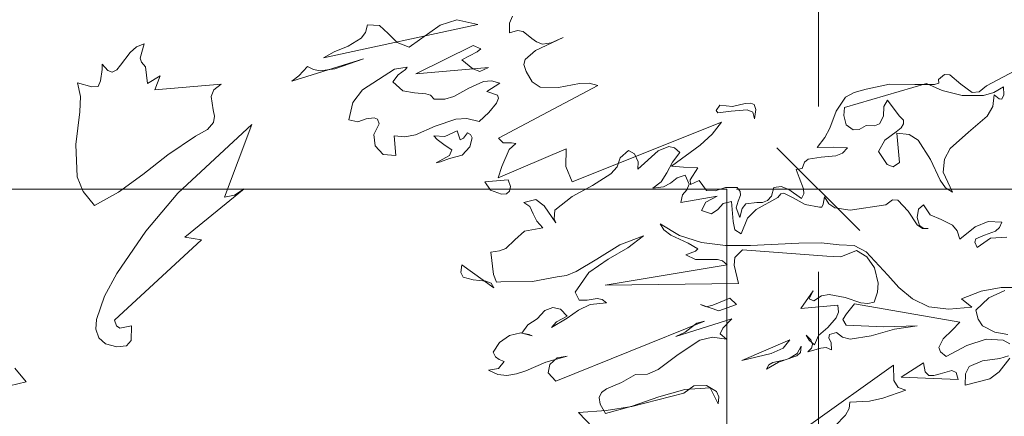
# Model space of a CAD drawing. Header units: millimetres. Extents: x -409347 to -76892, y 286088 to 1850972.
# Tile 13 of 256: x -303484 to -297237, y 420649 to 423168. Entities that reach past the tile are written whole.
import ezdxf

# ---------------------------------------------------------------- set-up
doc = ezdxf.new("R2010")
doc.units = ezdxf.units.MM
doc.linetypes.add('DGN Style 2', pattern=[3.08948, 1.853688, -1.235792])
for name, color, linetype, lineweight in [('a_drzewa 2', 7, 'Continuous', 0), ('A_P_BEMA_100_X_B', 181, 'Continuous', 0), ('A_P_WAND_BET_A_X', 25, 'Continuous', 0), ('A_P_WAND_BET_V_X', 131, 'DGN Style 2', 0)]:
    doc.layers.add(name, color=color, linetype=linetype, lineweight=lineweight)

# ---------------------------------------------------------------- blocks, each defined once
blk = doc.blocks.new('_Oblique-1')
at = {"color": 0, "linetype": 'ByBlock', "lineweight": -2}
blk.add_line((0.5, 0.5), (-0.5, -0.5), dxfattribs=at)

msp = doc.modelspace()

# ---------------------------------------------------------------- linework, layer by layer
at = {"layer": 'a_drzewa 2'}
for p, q in [((-300356.7, 423191.2), (-300376.3, 423145.4)), ((-300578.3, 423137), (-301556.4, 422926.9)), ((-301291, 423087.7), (-301277.5, 423135.9)), ((-301277.5, 423135.9), (-301200.7, 423130.7)), ((-301200.7, 423130.7), (-301146.3, 423079.5)), ((-301012.7, 422994), (-300816.1, 423134.2)), ((-300816.1, 423134.2), (-300710.1, 423166.8)), ((-300710.1, 423166.8), (-300578.3, 423137)), ((-300376.3, 423145.4), (-300376.9, 423083.7)), ((-301317.2, 423050.2), (-301291, 423087.7)), ((-301146.3, 423079.5), (-301088.6, 423022.8)), ((-300376.9, 423083.7), (-300325.4, 423099.8)), ((-300325.4, 423099.8), (-300289.6, 423094.1)), ((-300289.6, 423094.1), (-300235.8, 423048.7)), ((-302743.5, 422995.8), (-302695.1, 423014.6)), ((-302695.1, 423014.6), (-302719.7, 422924.3)), ((-301489.1, 422965), (-301401, 422999)), ((-301401, 422999), (-301317.2, 423050.2)), ((-301088.6, 423022.8), (-301012.7, 422994)), ((-300971.7, 422824.2), (-300608.1, 423005.1)), ((-300608.1, 423005.1), (-300559.2, 422982.9)), ((-300235.8, 423048.7), (-300204.6, 423027.9)), ((-300036.4, 423054), (-300211.5, 422971.5)), ((-300204.6, 423027.9), (-300168.1, 423013.4)), ((-300168.1, 423013.4), (-300112.9, 423021)), ((-300112.9, 423021), (-300036.4, 423054)), ((-302845.1, 422878.4), (-302784.5, 422959.9)), ((-302784.5, 422959.9), (-302743.5, 422995.8)), ((-301556.4, 422926.9), (-301489.1, 422965)), ((-300581.1, 422963.4), (-300679.7, 422913.8)), ((-300559.2, 422982.9), (-300581.1, 422963.4)), ((-300211.5, 422971.5), (-300277.3, 422915.9)), ((-302960.3, 422850.9), (-302960.3, 422886.1)), ((-302960.3, 422886.1), (-302924.5, 422845.1)), ((-302869.1, 422849.9), (-302845.1, 422878.4)), ((-302719.7, 422924.3), (-302711.7, 422898.6)), ((-302711.7, 422898.6), (-302685.6, 422868.5)), ((-301303, 422919.2), (-301758.1, 422777.4)), ((-301485.7, 422856.6), (-301303, 422919.2)), ((-300679.7, 422913.8), (-300610, 422855.1)), ((-300277.3, 422915.9), (-300286.2, 422882.8)), ((-300286.2, 422882.8), (-300270.8, 422840.1)), ((-297351.2, 422749), (-297039.1, 422913.8)), ((-302971.8, 422779.4), (-302960.3, 422850.9)), ((-302924.5, 422845.1), (-302897.3, 422835.7)), ((-302897.3, 422835.7), (-302869.1, 422849.9)), ((-302685.6, 422868.5), (-302673.7, 422763.7)), ((-302673.7, 422763.7), (-302592.6, 422811.8)), ((-302592.6, 422811.8), (-302626.2, 422723.7)), ((-301758.1, 422777.4), (-301713.9, 422810.6)), ((-301713.9, 422810.6), (-301657.4, 422871.3)), ((-301657.4, 422871.3), (-301620.4, 422850.9)), ((-301620.4, 422850.9), (-301578.6, 422842.7)), ((-301578.6, 422842.7), (-301485.7, 422856.6)), ((-301309.7, 422721.8), (-301106.5, 422853.8)), ((-301082.8, 422817.6), (-301117.2, 422773.5)), ((-301106.5, 422853.8), (-301025.3, 422866.6)), ((-301035.7, 422851), (-301082.8, 422817.6)), ((-301025.3, 422866.6), (-301035.7, 422851)), ((-300510.8, 422863.6), (-300971.7, 422824.2)), ((-300610, 422855.1), (-300564.5, 422838.4)), ((-300564.5, 422838.4), (-300510.8, 422863.6)), ((-300270.8, 422840.1), (-300232.7, 422772.8)), ((-297654.2, 422787.7), (-297615.9, 422820.4)), ((-297615.9, 422820.4), (-297583.3, 422817.3)), ((-297583.3, 422817.3), (-297513.6, 422758.6)), ((-303098.5, 422680.4), (-303117.6, 422766.9)), ((-303117.6, 422766.9), (-303027.4, 422742.3)), ((-302986.3, 422742.9), (-302971.8, 422779.4)), ((-302626.2, 422723.7), (-302206.1, 422759.7)), ((-302206.1, 422759.7), (-302253, 422723.3)), ((-301117.2, 422773.5), (-301053.6, 422717.2)), ((-300634.8, 422732.5), (-300541.5, 422775.8)), ((-300541.5, 422775.8), (-300491.9, 422780)), ((-300437.7, 422764.1), (-300521.4, 422712.8)), ((-300491.9, 422780), (-300437.7, 422764.1)), ((-299816.5, 422749.6), (-300446.1, 422416.6)), ((-300232.7, 422772.8), (-300182.8, 422738.9)), ((-300065.1, 422737.2), (-299932.2, 422763.2)), ((-299932.2, 422763.2), (-299870.7, 422765.6)), ((-299870.7, 422765.6), (-299816.5, 422749.6)), ((-298250.2, 422610.4), (-297731.5, 422763.5)), ((-298113.3, 422727.9), (-297966.1, 422758.1)), ((-297966.1, 422758.1), (-297804.4, 422757.3)), ((-297804.4, 422757.3), (-297680.9, 422756.1)), ((-297731.5, 422763.5), (-297630.7, 422719.2)), ((-297680.9, 422756.1), (-297652.2, 422764.4)), ((-297652.2, 422764.4), (-297654.2, 422787.7)), ((-297513.6, 422758.6), (-297441.5, 422706)), ((-297397.8, 422709.8), (-297351.2, 422749)), ((-303027.4, 422742.3), (-302986.3, 422742.9)), ((-302253, 422723.3), (-302269.9, 422680.8)), ((-301370.5, 422643.1), (-301309.7, 422721.8)), ((-301053.6, 422717.2), (-300979, 422703.1)), ((-300979, 422703.1), (-300908, 422697.4)), ((-300908, 422697.4), (-300877.8, 422688.2)), ((-300877.8, 422688.2), (-300855.1, 422663.7)), ((-300730.2, 422680.3), (-300634.8, 422732.5)), ((-300521.4, 422712.8), (-300451.8, 422689.4)), ((-300451.8, 422689.4), (-300447.2, 422669.2)), ((-300182.8, 422738.9), (-300065.1, 422737.2)), ((-298244, 422675.6), (-298190.8, 422706.6)), ((-298190.8, 422706.6), (-298113.3, 422727.9)), ((-297630.7, 422719.2), (-297504.5, 422686)), ((-297504.5, 422686), (-297369.3, 422685.8)), ((-297441.5, 422706), (-297397.8, 422709.8)), ((-297369.3, 422685.8), (-297303.4, 422706.1)), ((-297302.2, 422691.5), (-297310.5, 422617.3)), ((-297303.4, 422706.1), (-297241.8, 422740.8)), ((-297270.5, 422664.8), (-297302.2, 422691.5)), ((-297240.4, 422690.9), (-297252.8, 422663.4)), ((-297241.8, 422740.8), (-297240.4, 422690.9)), ((-303101.9, 422583.1), (-303098.5, 422680.4)), ((-302269.9, 422680.8), (-302256.8, 422596.7)), ((-301396.3, 422532.2), (-301370.5, 422643.1)), ((-300855.1, 422663.7), (-300787.5, 422663.6)), ((-300787.5, 422663.6), (-300730.2, 422680.3)), ((-300459.3, 422638.8), (-300507, 422578.9)), ((-300447.2, 422669.2), (-300459.3, 422638.8)), ((-299065.3, 422590.6), (-299041.8, 422624.9)), ((-299041.8, 422624.9), (-298961.8, 422617.1)), ((-298961.8, 422617.1), (-298881.2, 422635.7)), ((-298881.2, 422635.7), (-298846.1, 422638.7)), ((-298846.1, 422638.7), (-298824.7, 422628.8)), ((-298824.7, 422628.8), (-298813.2, 422597.5)), ((-298304.1, 422588.2), (-298244, 422675.6)), ((-297978, 422657.2), (-298001, 422617)), ((-297904.8, 422557.7), (-297978, 422657.2)), ((-297252.8, 422663.4), (-297270.5, 422664.8)), ((-303128.2, 422375.2), (-303101.9, 422583.1)), ((-302256.8, 422596.7), (-302247.5, 422556.3)), ((-300507, 422578.9), (-300569.6, 422520.7)), ((-299055.3, 422576.8), (-299065.3, 422590.6)), ((-298971, 422586.9), (-299055.3, 422576.8)), ((-298868.9, 422595.7), (-298971, 422586.9)), ((-298832.4, 422581.1), (-298868.9, 422595.7)), ((-298822.8, 422537.9), (-298832.4, 422581.1)), ((-298813.2, 422597.5), (-298822.8, 422537.9)), ((-298344.7, 422478.9), (-298304.1, 422588.2)), ((-298254.7, 422560.1), (-298250.2, 422610.4)), ((-298240.7, 422499.6), (-298254.7, 422560.1)), ((-298001, 422617), (-298004.5, 422555)), ((-297310.5, 422617.3), (-297346.4, 422555.5)), ((-302481.8, 422066.2), (-302010.8, 422503.1)), ((-302255.7, 422514.5), (-302293, 422470.2)), ((-302247.5, 422556.3), (-302255.7, 422514.5)), ((-302010.8, 422503.1), (-302185.8, 422041.5)), ((-301339.4, 422519.4), (-301396.3, 422532.2)), ((-301285.2, 422538.8), (-301339.4, 422519.4)), ((-301235.8, 422545.9), (-301285.2, 422538.8)), ((-301238.5, 422439.9), (-301203.2, 422507.6)), ((-301214.4, 422536), (-301235.8, 422545.9)), ((-301203.2, 422507.6), (-301214.4, 422536)), ((-300718, 422537.3), (-300849.2, 422490.9)), ((-300647.7, 422540.4), (-300718, 422537.3)), ((-300569.6, 422520.7), (-300647.7, 422540.4)), ((-299978.7, 422139.3), (-299032.6, 422517)), ((-299032.6, 422517), (-299090.8, 422441.5)), ((-298196.9, 422468), (-298240.7, 422499.6)), ((-298029.7, 422505.9), (-298061, 422494.4)), ((-298004.5, 422555), (-298029.7, 422505.9)), ((-297876.1, 422530.8), (-297904.8, 422557.7)), ((-297892.5, 422482.3), (-297877, 422507.2)), ((-297877, 422507.2), (-297876.1, 422530.8)), ((-297346.4, 422555.5), (-297464.1, 422454.4)), ((-302293, 422470.2), (-302368.8, 422428.4)), ((-301229.4, 422367.2), (-301238.5, 422439.9)), ((-300973.8, 422436.1), (-301040.4, 422424.6)), ((-300849.2, 422490.9), (-300973.8, 422436.1)), ((-300787.7, 422425.6), (-300708.6, 422461.8)), ((-300708.6, 422461.8), (-300689, 422404.7)), ((-300669.3, 422415.2), (-300642.9, 422449.7)), ((-300642.9, 422449.7), (-300624.4, 422439.6)), ((-300624.4, 422439.6), (-300613.7, 422417)), ((-299090.8, 422441.5), (-299167, 422370.3)), ((-298375, 422420.5), (-298344.7, 422478.9)), ((-298159, 422471.3), (-298196.9, 422468)), ((-298114, 422495.7), (-298159, 422471.3)), ((-298061, 422494.4), (-298114, 422495.7)), ((-297994.5, 422403.1), (-297922.6, 422456.3)), ((-297922.6, 422456.3), (-297892.5, 422482.3)), ((-297841.9, 422439.7), (-297918.9, 422447.8)), ((-297918.9, 422447.8), (-297903, 422261.1)), ((-297782.9, 422403.6), (-297841.9, 422439.7)), ((-297464.1, 422454.4), (-297581.5, 422350.3)), ((-303119.5, 422170.3), (-303128.2, 422375.2)), ((-302368.8, 422428.4), (-302543.8, 422310.6)), ((-301040.4, 422424.6), (-301108.4, 422430.5)), ((-301108.4, 422430.5), (-301097.7, 422305.1)), ((-300836.1, 422406.8), (-300855.8, 422431.5)), ((-300855.8, 422431.5), (-300787.7, 422425.6)), ((-300785.9, 422369.9), (-300836.1, 422406.8)), ((-300689, 422404.7), (-300669.3, 422415.2)), ((-300613.7, 422417), (-300629.3, 422359.8)), ((-300446.1, 422416.6), (-300417.1, 422386.8)), ((-300417.1, 422386.8), (-300364.1, 422385.4)), ((-300337.4, 422381.9), (-300378.1, 422343.1)), ((-300364.1, 422385.4), (-300337.4, 422381.9)), ((-298425.4, 422357.4), (-298375, 422420.5)), ((-298035.4, 422332), (-297994.5, 422403.1)), ((-297704.9, 422281), (-297782.9, 422403.6)), ((-302543.8, 422310.6), (-302703.5, 422185.3)), ((-301177.7, 422312.9), (-301229.4, 422367.2)), ((-301097.7, 422305.1), (-301177.7, 422312.9)), ((-300742.3, 422341.3), (-300785.9, 422369.9)), ((-300756.8, 422304.8), (-300742.3, 422341.3)), ((-300629.3, 422359.8), (-300677.8, 422308.7)), ((-300448, 422163.8), (-300017.1, 422347.6)), ((-300378.1, 422343.1), (-300424.8, 422236.3)), ((-300017.1, 422347.6), (-300019.3, 422235.7)), ((-299622.5, 422337.2), (-299674.4, 422291.7)), ((-299582.6, 422317.2), (-299622.5, 422337.2)), ((-299560.6, 422266.2), (-299582.6, 422317.2)), ((-299434.3, 422335.7), (-299562.4, 422219)), ((-299366.1, 422362.1), (-299434.3, 422335.7)), ((-299330.1, 422353.5), (-299366.1, 422362.1)), ((-299167, 422370.3), (-299349.5, 422237.2)), ((-299343, 422264.2), (-299295.2, 422324.1)), ((-299295.2, 422324.1), (-299330.1, 422353.5)), ((-298319.7, 422357.6), (-298425.4, 422357.4)), ((-298231.1, 422353.5), (-298319.7, 422357.6)), ((-298306.2, 422303), (-298263.7, 422321.3)), ((-298263.7, 422321.3), (-298231.1, 422353.5)), ((-297981.2, 422248.5), (-298035.4, 422332)), ((-297581.5, 422350.3), (-297616.9, 422282.6)), ((-300841.1, 422259.4), (-300756.8, 422304.8)), ((-300815.1, 422264.6), (-300841.1, 422259.4)), ((-300758.3, 422287.1), (-300815.1, 422264.6)), ((-300677.8, 422308.7), (-300758.3, 422287.1)), ((-299674.4, 422291.7), (-299693, 422234.3)), ((-299562.4, 422219), (-299560.6, 422266.2)), ((-299378.3, 422196.5), (-299343, 422264.2)), ((-298519.7, 422223), (-298505.4, 422262.4)), ((-298505.4, 422262.4), (-298480.7, 422282.2)), ((-298480.7, 422282.2), (-298399.5, 422295)), ((-298399.5, 422295), (-298306.2, 422303)), ((-297941.8, 422234.2), (-297981.2, 422248.5)), ((-297903, 422261.1), (-297941.8, 422234.2)), ((-297643.5, 422148.1), (-297704.9, 422281)), ((-297616.9, 422282.6), (-297624.5, 422199.7)), ((-302703.5, 422185.3), (-302858.4, 422072.1)), ((-300424.8, 422236.3), (-300448, 422163.8)), ((-300019.3, 422235.7), (-299978.7, 422139.3)), ((-299733.3, 422189.7), (-299850.3, 422115)), ((-299693, 422234.3), (-299733.3, 422189.7)), ((-299414.4, 422137.6), (-299378.3, 422196.5)), ((-299349.5, 422237.2), (-299272.7, 422232)), ((-299272.7, 422232), (-299181.2, 422228.1)), ((-299181.2, 422228.1), (-299230.4, 422150.4)), ((-298557.4, 422216.8), (-298519.7, 422223)), ((-298538.3, 422165.6), (-298557.4, 422216.8)), ((-297624.5, 422199.7), (-297566.6, 422072.4)), ((-303082.1, 422076.5), (-303119.5, 422170.3)), ((-300534, 422138.8), (-300385.3, 422151.5)), ((-300497.2, 422086.1), (-300534, 422138.8)), ((-300385.3, 422151.5), (-300369.8, 422108.8)), ((-299466.9, 422097.9), (-299414.4, 422137.6)), ((-299355.1, 422130.9), (-299400, 422106.5)), ((-299313.8, 422163.9), (-299355.1, 422130.9)), ((-299262.3, 422180), (-299313.8, 422163.9)), ((-299236.9, 422123.4), (-299262.3, 422180)), ((-299251.4, 422086.9), (-299236.9, 422123.4)), ((-299230.4, 422150.4), (-299227.9, 422121.3)), ((-299227.9, 422121.3), (-299174.2, 422146.4)), ((-299174.2, 422146.4), (-299127.7, 422082.8)), ((-298511.6, 422094.4), (-298538.3, 422165.6)), ((-297610.1, 422101), (-297643.5, 422148.1)), ((-303009.9, 421988.6), (-303082.1, 422076.5)), ((-302858.4, 422072.1), (-303009.9, 421988.6)), ((-302684.5, 421825.5), (-302481.8, 422066.2)), ((-302061, 422093.3), (-302437.4, 421787.9)), ((-302122.2, 422052.9), (-302061, 422093.3)), ((-300427.4, 422059.8), (-300497.2, 422086.1)), ((-300395.3, 422062.5), (-300427.4, 422059.8)), ((-300376.1, 422078.8), (-300395.3, 422062.5)), ((-300369.8, 422108.8), (-300376.1, 422078.8)), ((-299850.3, 422115), (-299979.5, 422045.2)), ((-299400, 422106.5), (-299466.9, 422097.9)), ((-299278.1, 422055.3), (-299251.4, 422086.9)), ((-299127.7, 422082.8), (-299071.8, 422081.7)), ((-299071.8, 422081.7), (-299005.9, 422102.1)), ((-299005.9, 422102.1), (-298932.5, 422102.5)), ((-298932.5, 422102.5), (-298912.7, 422077.7)), ((-298912.7, 422077.7), (-298910.7, 422054.4)), ((-298713.3, 422047.8), (-298700.3, 422101.8)), ((-298700.3, 422101.8), (-298653.9, 422108.7)), ((-298655.7, 422061.5), (-298674.4, 422039.3)), ((-298635.6, 422066.2), (-298655.7, 422061.5)), ((-298653.9, 422108.7), (-298605.2, 422089.3)), ((-298577.1, 422035.9), (-298635.6, 422066.2)), ((-298605.2, 422089.3), (-298523.9, 422031.6)), ((-298523.9, 422031.6), (-298508.9, 422062.3)), ((-298508.9, 422062.3), (-298511.6, 422094.4)), ((-297566.6, 422072.4), (-297610.1, 422101)), ((-302185.8, 422041.5), (-302122.2, 422052.9)), ((-300209.9, 422025.5), (-300284.8, 422007.3)), ((-300284.8, 422007.3), (-300247.3, 421981.1)), ((-300156.6, 421986), (-300209.9, 422025.5)), ((-299979.5, 422045.2), (-300089.7, 421959.4)), ((-299288.7, 422007.3), (-299278.1, 422055.3)), ((-299060, 422047.5), (-299288.7, 422007.3)), ((-299158, 421956.8), (-299130.2, 422009.1)), ((-299130.2, 422009.1), (-299060, 422047.5)), ((-299020.8, 422000.9), (-299055.7, 421962.6)), ((-298969, 422014.1), (-299020.8, 422000.9)), ((-298958, 421885.8), (-298969, 422014.1)), ((-298925, 422015), (-298939, 421972.6)), ((-298910.7, 422054.4), (-298925, 422015)), ((-298900.6, 421970), (-298876.6, 421998.5)), ((-298876.6, 421998.5), (-298806.8, 422007.4)), ((-298674.4, 422039.3), (-298811.8, 421962.9)), ((-298806.8, 422007.4), (-298771.6, 422007.5)), ((-298771.6, 422007.5), (-298740.2, 422019)), ((-298740.2, 422019), (-298713.3, 422047.8)), ((-298500.2, 421995.5), (-298577.1, 422035.9)), ((-298378, 422044.1), (-298385.7, 421996.5)), ((-298350.7, 421999.4), (-298378, 422044.1)), ((-298313.2, 421973.3), (-298350.7, 421999.4)), ((-297947.4, 422025.1), (-297988.7, 421992.2)), ((-297911.9, 422022.3), (-297947.4, 422025.1)), ((-297847.1, 421951.5), (-297911.9, 422022.3)), ((-300247.3, 421981.1), (-300225.8, 421936)), ((-300225.8, 421936), (-300204, 421887.9)), ((-300082.7, 421877.7), (-300156.6, 421986)), ((-300089.7, 421959.4), (-300093.7, 421903.2)), ((-299094.5, 421935.8), (-299158, 421956.8)), ((-299055.7, 421962.6), (-299094.5, 421935.8)), ((-298939, 421972.6), (-298916.3, 421912.9)), ((-298916.3, 421912.9), (-298900.6, 421970)), ((-298811.8, 421962.9), (-298865.9, 421908.4)), ((-298410.5, 421976.7), (-298500.2, 421995.5)), ((-298395.9, 421978), (-298410.5, 421976.7)), ((-298385.7, 421996.5), (-298395.9, 421978)), ((-298215, 421958.2), (-298313.2, 421973.3)), ((-297988.7, 421992.2), (-298215, 421958.2)), ((-297789.8, 421865.3), (-297847.1, 421951.5)), ((-297780.8, 421965.9), (-297790.8, 421912.2)), ((-297750.7, 421992), (-297780.8, 421965.9)), ((-297707, 421928.2), (-297750.7, 421992)), ((-300204, 421887.9), (-300165.3, 421847.1)), ((-300093.7, 421903.2), (-300082.7, 421877.7)), ((-299421.1, 421872.6), (-299297.2, 421798)), ((-299397.2, 421833.5), (-299421.1, 421872.6)), ((-298947.7, 421833.8), (-298958, 421885.8)), ((-298865.9, 421908.4), (-298907.3, 421807.9)), ((-297790.8, 421912.2), (-297774.7, 421860.7)), ((-297636.9, 421898.9), (-297707, 421928.2)), ((-297566.3, 421863.8), (-297636.9, 421898.9)), ((-297339.1, 421886.2), (-297421.4, 421852.7)), ((-297253.5, 421881.8), (-297339.1, 421886.2)), ((-297268.2, 421848.2), (-297253.5, 421881.8)), ((-302867.2, 421557.2), (-302684.5, 421825.5)), ((-300281, 421825.5), (-300343.8, 421770.1)), ((-300165.3, 421847.1), (-300281, 421825.5)), ((-299353.1, 421799.1), (-299397.2, 421833.5)), ((-298907.3, 421807.9), (-298947.7, 421833.8)), ((-297755.4, 421841.8), (-297789.8, 421865.3)), ((-297774.7, 421860.7), (-297752.8, 421844.9)), ((-297720.2, 421841.8), (-297755.4, 421841.8)), ((-297752.8, 421844.9), (-297720.2, 421841.8)), ((-297536.8, 421828.1), (-297566.3, 421863.8)), ((-297520.4, 421773.7), (-297536.8, 421828.1)), ((-297421.4, 421852.7), (-297520.4, 421773.7)), ((-297363.9, 421798.9), (-297292.7, 421825.5)), ((-297292.7, 421825.5), (-297268.2, 421848.2)), ((-302330.1, 421770.6), (-302882.8, 421259.1)), ((-302437.4, 421787.9), (-302330.1, 421770.6)), ((-300343.8, 421770.1), (-300400.8, 421715.3)), ((-299677.1, 421739), (-299526.2, 421796)), ((-299526.2, 421796), (-299625.5, 421720)), ((-299243.1, 421749.7), (-299353.1, 421799.1)), ((-299297.2, 421798), (-299158.3, 421754.1)), ((-299181.3, 421713.9), (-299243.1, 421749.7)), ((-299158.3, 421754.1), (-299006.8, 421734.7)), ((-298848, 421733.6), (-298540.8, 421748.1)), ((-298540.8, 421748.1), (-298400, 421751.4)), ((-298400, 421751.4), (-298284.2, 421737.8)), ((-297424.8, 421755.5), (-297417.8, 421776.6)), ((-297410.2, 421721.5), (-297424.8, 421755.5)), ((-297417.8, 421776.6), (-297363.9, 421798.9)), ((-297324.2, 421781.7), (-297410.2, 421721.5)), ((-297221.9, 421787.5), (-297324.2, 421781.7)), ((-300440.7, 421700.2), (-300495.8, 421692.5)), ((-300495.8, 421692.5), (-300477.8, 421550.1)), ((-300400.8, 421715.3), (-300440.7, 421700.2)), ((-299822, 421647.3), (-299677.1, 421739)), ((-299625.5, 421720), (-299751.5, 421647.5)), ((-299257.3, 421675.1), (-299197.6, 421697.8)), ((-299197.6, 421697.8), (-299181.3, 421713.9)), ((-299006.8, 421734.7), (-298848, 421733.6)), ((-298898.5, 421705.8), (-298947.3, 421657.5)), ((-298363.3, 421666.3), (-298898.5, 421705.8)), ((-298284.2, 421737.8), (-298189.9, 421734.1)), ((-298175.5, 421703), (-298274.8, 421662.2)), ((-298189.9, 421734.1), (-298113, 421693.6)), ((-298110.2, 421661.6), (-298175.5, 421703)), ((-298113, 421693.6), (-297977, 421546.6)), ((-299953.4, 421568.5), (-299822, 421647.3)), ((-299751.5, 421647.5), (-299873.6, 421563.6)), ((-299196, 421645), (-299257.3, 421675.1)), ((-299125.5, 421645.2), (-299196, 421645)), ((-299057.9, 421645.1), (-299125.5, 421645.2)), ((-299024.8, 421636.2), (-299057.9, 421645.1)), ((-298996.3, 421612.2), (-299024.8, 421636.2)), ((-298947.3, 421657.5), (-298952.1, 421610.1)), ((-298274.8, 421662.2), (-298363.3, 421666.3)), ((-298060.2, 421592.4), (-298110.2, 421661.6)), ((-300684.5, 421561.8), (-300679.9, 421612.1)), ((-300670.3, 421533.6), (-300684.5, 421561.8)), ((-300679.9, 421612.1), (-300476.4, 421465)), ((-300015.8, 421542.6), (-299953.4, 421568.5)), ((-299873.6, 421563.6), (-299959.9, 421438.6)), ((-299769.6, 421481.4), (-298996.3, 421612.2)), ((-298952.1, 421610.1), (-298924.3, 421492)), ((-298037.2, 421494.4), (-298060.2, 421592.4)), ((-302945.9, 421412.3), (-302867.2, 421557.2)), ((-300607, 421515.5), (-300670.3, 421533.6)), ((-300527, 421507.7), (-300607, 421515.5)), ((-300493.7, 421495.8), (-300527, 421507.7)), ((-300477.8, 421550.1), (-300458.9, 421501.7)), ((-300458.9, 421501.7), (-300432.7, 421504)), ((-300432.7, 421504), (-300230.2, 421506.6)), ((-300230.2, 421506.6), (-300073.9, 421534.7)), ((-300073.9, 421534.7), (-300015.8, 421542.6)), ((-297977, 421546.6), (-297905.6, 421467.5)), ((-300476.4, 421465), (-300493.7, 421495.8)), ((-299959.9, 421438.6), (-299935, 421387.9)), ((-298924.3, 421492), (-299769.6, 421481.4)), ((-298528.9, 421334.8), (-298450.4, 421447.3)), ((-298450.4, 421447.3), (-298475.3, 421395.3)), ((-298062.2, 421374.8), (-298041.2, 421438.3)), ((-298041.2, 421438.3), (-298037.2, 421494.4)), ((-297905.6, 421467.5), (-297820.1, 421395.5)), ((-297508.7, 421395.7), (-297383.5, 421444.6)), ((-297383.5, 421444.6), (-297256.2, 421467.2)), ((-297234, 421448.6), (-297335.8, 421401.7)), ((-297256.2, 421467.2), (-296997.8, 421468.8)), ((-302997.8, 421263.9), (-302945.9, 421412.3)), ((-299935, 421387.9), (-299884.9, 421386.3)), ((-299884.9, 421386.3), (-299821.2, 421397.6)), ((-299821.2, 421397.6), (-299788.4, 421391.6)), ((-299788.4, 421391.6), (-299760.2, 421370.5)), ((-299085.9, 421354.8), (-298978.1, 421399.2)), ((-298978.1, 421399.2), (-298936.4, 421358.7)), ((-298475.3, 421395.3), (-298444.9, 421383.2)), ((-298444.9, 421383.2), (-298397.5, 421413.7)), ((-298397.5, 421413.7), (-298348.5, 421423.7)), ((-298348.5, 421423.7), (-298246.8, 421403.1)), ((-298246.8, 421403.1), (-298147, 421370.5)), ((-298102.5, 421365.4), (-298062.2, 421374.8)), ((-297820.1, 421395.5), (-297715.9, 421345.6)), ((-297442.4, 421342.6), (-297508.7, 421395.7)), ((-297335.8, 421401.7), (-297417.3, 421324.2)), ((-300152.7, 421322.3), (-300201, 421268.2)), ((-300101.4, 421341.3), (-300152.7, 421322.3)), ((-300053.5, 421330.7), (-300101.4, 421341.3)), ((-300011.4, 421284.4), (-300053.5, 421330.7)), ((-299938.3, 421323), (-300010.4, 421272.7)), ((-299864.9, 421358.6), (-299938.3, 421323)), ((-299760.2, 421370.5), (-299864.9, 421358.6)), ((-299047.7, 421319.8), (-299165.7, 421359.7)), ((-299165.7, 421359.7), (-299129.2, 421345.2)), ((-299129.2, 421345.2), (-299085.9, 421354.8)), ((-298936.4, 421358.7), (-299047.7, 421319.8)), ((-298292.6, 421355.1), (-298528.9, 421334.8)), ((-298303.4, 421274.8), (-298288.9, 421311.3)), ((-298288.9, 421311.3), (-298292.6, 421355.1)), ((-298187.6, 421364), (-298238.1, 421301)), ((-297519.5, 421247.9), (-298187.6, 421364)), ((-298147, 421370.5), (-298102.5, 421365.4)), ((-297715.9, 421345.6), (-297588.2, 421330.1)), ((-297588.2, 421330.1), (-297442.4, 421342.6)), ((-297417.3, 421324.2), (-297403.6, 421266.6)), ((-303001.3, 421201.9), (-302997.8, 421263.9)), ((-302882.8, 421259.1), (-302871.1, 421224.8)), ((-300201, 421268.2), (-300259.5, 421230.8)), ((-300010.4, 421272.7), (-300111.1, 421214.2)), ((-300111.1, 421214.2), (-300078.9, 421249.2)), ((-300081.9, 420872.9), (-299139, 421253.3)), ((-300078.9, 421249.2), (-300011.4, 421284.4)), ((-299321.6, 421155.4), (-298966.9, 421268)), ((-299139, 421253.3), (-299187.8, 421240.3)), ((-298966.9, 421268), (-299023.6, 421210.2)), ((-298357, 421214.4), (-298303.4, 421274.8)), ((-298238.1, 421301), (-298261.3, 421263.7)), ((-298261.3, 421263.7), (-298240.6, 421227.3)), ((-297403.6, 421266.6), (-297376.5, 421224.8)), ((-302982, 421147.7), (-303001.3, 421201.9)), ((-302871.1, 421224.8), (-302849.2, 421209.1)), ((-302849.2, 421209.1), (-302774.1, 421224.3)), ((-302774.1, 421224.3), (-302777.8, 421130)), ((-300259.5, 421230.8), (-300299, 421177.5)), ((-299223.7, 421213.7), (-299262.3, 421183.9)), ((-299187.8, 421240.3), (-299223.7, 421213.7)), ((-299023.6, 421210.2), (-299041.1, 421173.5)), ((-298417.2, 421162.2), (-298357, 421214.4)), ((-298240.6, 421227.3), (-298001.8, 421218.3)), ((-297933, 421203.7), (-298082.1, 421161.5)), ((-298001.8, 421218.3), (-297790.8, 421224.6)), ((-297790.8, 421224.6), (-297933, 421203.7)), ((-297625, 421141.9), (-297568, 421196.7)), ((-297568, 421196.7), (-297519.5, 421247.9)), ((-297376.5, 421224.8), (-297296.7, 421184.6)), ((-302940.6, 421110.2), (-302982, 421147.7)), ((-302777.8, 421130), (-302807.4, 421098)), ((-300377, 421162), (-300440.8, 421118.4)), ((-300305.1, 421179.9), (-300377, 421162)), ((-300232.8, 421159.7), (-300305.1, 421179.9)), ((-300299, 421177.5), (-300251.3, 421169.8)), ((-300251.3, 421169.8), (-300232.8, 421159.7)), ((-299262.3, 421183.9), (-299321.6, 421155.4)), ((-299169.8, 421133.1), (-299306, 421042.1)), ((-299089.1, 421151.7), (-299169.8, 421133.1)), ((-298999.9, 421138.8), (-299089.1, 421151.7)), ((-299041.1, 421173.5), (-298999.9, 421138.8)), ((-298903.1, 421003.1), (-298597, 421135.1)), ((-298597, 421135.1), (-298639.5, 421081.5)), ((-298464.8, 421134.6), (-298493.8, 421164.5)), ((-298493.8, 421164.5), (-298476.4, 421133.7)), ((-298476.4, 421133.7), (-298441.6, 421104.3)), ((-298453.5, 421106.2), (-298464.8, 421134.6)), ((-298441.6, 421104.3), (-298417.2, 421162.2)), ((-298347.2, 421168.2), (-298351.3, 421147.3)), ((-298351.3, 421147.3), (-298336.8, 421116.2)), ((-298301.2, 421181), (-298347.2, 421168.2)), ((-298263.5, 421151.9), (-298301.2, 421181)), ((-298215.3, 421138.4), (-298263.5, 421151.9)), ((-298082.1, 421161.5), (-298215.3, 421138.4)), ((-297652.6, 421086.6), (-297625, 421141.9)), ((-297351.5, 421138.8), (-297474.4, 421098.9)), ((-297245.3, 421133.2), (-297351.5, 421138.8)), ((-297296.7, 421184.6), (-297215.9, 421168)), ((-297202.2, 421110.5), (-297245.3, 421133.2)), ((-302868.4, 421089.9), (-302940.6, 421110.2)), ((-302807.4, 421098), (-302868.4, 421089.9)), ((-300440.8, 421118.4), (-300479.6, 421056.3)), ((-298639.5, 421081.5), (-298716, 421048.5)), ((-298525.9, 421094.2), (-298551.4, 421047.9)), ((-298531.4, 421055.5), (-298525.9, 421094.2)), ((-298484.8, 421059.5), (-298460.3, 421082.1)), ((-298401.4, 421081.3), (-298484.8, 421059.5)), ((-298460.3, 421082.1), (-298453.5, 421106.2)), ((-298366.7, 421087.2), (-298401.4, 421081.3)), ((-298333.1, 421072.5), (-298366.7, 421087.2)), ((-298336.8, 421116.2), (-298333.1, 421072.5)), ((-297641.4, 421058.2), (-297652.6, 421086.6)), ((-297474.4, 421098.9), (-297606.5, 421028.8)), ((-300479.6, 421056.3), (-300465.4, 421028.1)), ((-300465.4, 421028.1), (-300443.3, 421009.4)), ((-300443.3, 421009.4), (-300409.9, 420997.6)), ((-300145.2, 420993.8), (-300010.3, 421031.8)), ((-300074, 421020.5), (-300120.3, 420978.3)), ((-300010.3, 421031.8), (-300074, 421020.5)), ((-299306, 421042.1), (-299432.9, 420946)), ((-298716, 421048.5), (-298903.1, 421003.1)), ((-298705.1, 420990.7), (-298627.4, 421009.1)), ((-298601.6, 421017.2), (-298670.1, 420993.7)), ((-298627.4, 421009.1), (-298553, 421033.1)), ((-298551.4, 421047.9), (-298601.6, 421017.2)), ((-298553, 421033.1), (-298531.4, 421055.5)), ((-297606.5, 421028.8), (-297641.4, 421058.2)), ((-297460, 420965), (-297375, 421001.6)), ((-297375, 421001.6), (-297264.7, 421017)), ((-297203.2, 421019.3), (-297269.1, 420931.4)), ((-297264.7, 421017), (-297210.3, 421033.4)), ((-303515, 420955.2), (-303442.9, 420867.4)), ((-300447.3, 420953.3), (-300510.9, 420941.9)), ((-300510.9, 420941.9), (-300449.9, 420914.8)), ((-300409.9, 420997.6), (-300447.3, 420953.3)), ((-300332.7, 420919), (-300272.7, 420938.8)), ((-300272.7, 420938.8), (-300145.2, 420993.8)), ((-300120.3, 420978.3), (-300130.4, 420924.5)), ((-299432.9, 420946), (-299501, 420916.7)), ((-298670.1, 420993.7), (-298745.6, 420949)), ((-298745.6, 420949), (-298730.4, 420976.8)), ((-298730.4, 420976.8), (-298705.1, 420990.7)), ((-298479.8, 420589.8), (-297939.7, 420973.9)), ((-297939.7, 420973.9), (-297937.3, 420877.1)), ((-297892.2, 420898.6), (-297750.1, 420990.1)), ((-297750.1, 420990.1), (-297739.3, 420932.3)), ((-297644.2, 420919.8), (-297569.6, 420940.9)), ((-297569.6, 420940.9), (-297542.1, 420928.6)), ((-297482.6, 420919), (-297460, 420965)), ((-300449.9, 420914.8), (-300393.4, 420907.9)), ((-300393.4, 420907.9), (-300332.7, 420919)), ((-300130.4, 420924.5), (-300081.9, 420872.9)), ((-299577.3, 420916), (-299666.9, 420864.3)), ((-299501, 420916.7), (-299577.3, 420916)), ((-297937.3, 420877.1), (-297910, 420832.5)), ((-297529.4, 420882.7), (-297892.2, 420898.6)), ((-297739.3, 420932.3), (-297716.7, 420907.8)), ((-297716.7, 420907.8), (-297684.3, 420907.6)), ((-297684.3, 420907.6), (-297644.2, 420919.8)), ((-297542.1, 420928.6), (-297529.4, 420882.7)), ((-297485.3, 420848.2), (-297482.6, 420919)), ((-297330, 420888), (-297485.3, 420848.2)), ((-297269.1, 420931.4), (-297330, 420888)), ((-303442.9, 420867.4), (-303549.5, 420843.6)), ((-299760.4, 420824), (-299793.7, 420800.6)), ((-299666.9, 420864.3), (-299760.4, 420824)), ((-299429.9, 420772.9), (-299263.5, 420819.5)), ((-299206.6, 420842), (-299270.2, 420795.4)), ((-299263.5, 420819.5), (-299102.8, 420830.3)), ((-299127.6, 420845.8), (-299206.6, 420842)), ((-299062.6, 420807.3), (-299127.6, 420845.8)), ((-299102.8, 420830.3), (-299053, 420728.8)), ((-297861.6, 420816), (-298007.1, 420765.4)), ((-297910, 420832.5), (-297861.6, 420816)), ((-299793.7, 420800.6), (-299808.7, 420769.9)), ((-299808.7, 420769.9), (-299802, 420726.4)), ((-299270.2, 420795.4), (-299600.9, 420711.3)), ((-299598.2, 420714.5), (-299429.9, 420772.9)), ((-299047.9, 420773.3), (-299062.6, 420807.3)), ((-299053, 420728.8), (-299047.9, 420773.3)), ((-298007.1, 420765.4), (-298093.6, 420746.2)), ((-299763.3, 420685.6), (-299938.5, 420673.6)), ((-299802, 420726.4), (-299767.6, 420667.6)), ((-299767.6, 420667.6), (-299598.2, 420714.5)), ((-299600.9, 420711.3), (-299763.3, 420685.6)), ((-298221.9, 420700), (-298244.7, 420656.9)), ((-298216.4, 420738.7), (-298221.9, 420700)), ((-298093.6, 420746.2), (-298216.4, 420738.7)), ((-299938.5, 420673.6), (-299848.1, 420578.5)), ((-298244.7, 420656.9), (-298309.4, 420589.7))]:
    msp.add_line(p, q, dxfattribs=at)
at = {"layer": 'A_P_BEMA_100_X_B'}
for p, q in [((-298417, 432305.4), (-298417, 422617.6)), ((-298935.9, 422092.6), (-298067, 422092.6)), ((-297017, 422092.6), (-298767, 422092.6)), ((-298417, 421567.6), (-298417, 412355.4))]:
    msp.add_line(p, q, dxfattribs=at)
at = {"layer": 'A_P_WAND_BET_A_X', "ltscale": 0.01}
for p, q in [((-298998.4, 422092.6), (-313998.4, 422092.6)), ((-298998.4, 419092.6), (-298998.4, 422092.6))]:
    msp.add_line(p, q, dxfattribs=at)
msp.add_3dface([(-409346.6, 1850971.6), (-87526.5, 1850971.6), (-87526.5, 286087.9), (-409346.6, 286087.9)], dxfattribs=at)
at = {"layer": 'A_P_WAND_BET_V_X'}
msp.add_3dface([(-346399.5, 477353.8), (-346399.5, 342353.8), (-171399.5, 342353.8), (-171399.5, 477353.8)], dxfattribs=at)

# ---------------------------------------------------------------- block references
at = {"layer": 'A_P_BEMA_100_X_B', "xscale": 525.0000000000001, "yscale": 525.0000000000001, "zscale": 525.0000000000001}
for rotation in [90, 270]:
    msp.add_blockref('_Oblique-1', (-298417, 422092.6), dxfattribs=dict(at, rotation=rotation))

doc.saveas('drawing.dxf')
